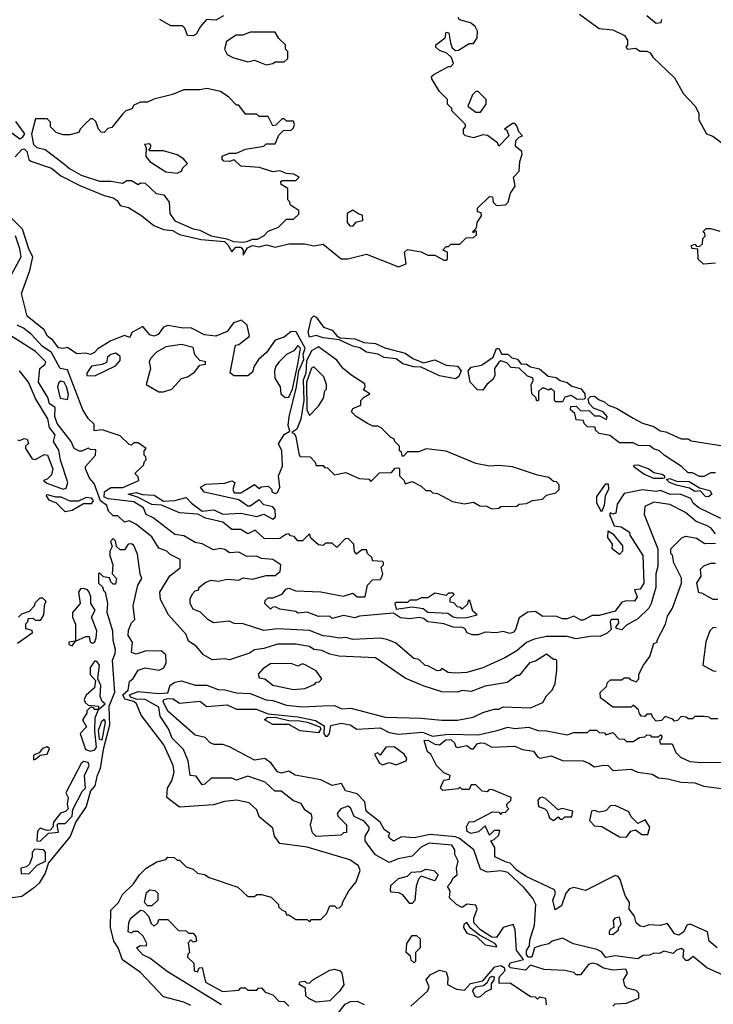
# Model space of a CAD drawing. Extents: x 2668140 to 2765664, y 823621 to 955240.
# Tile 164 of 256: x 2683615 to 2686656, y 885538 to 889855. Entities that reach past the tile are written whole.
import ezdxf

# ---------------------------------------------------------------- set-up
doc = ezdxf.new("R2010")
doc.units = 0

msp = doc.modelspace()

# ---------------------------------------------------------------- linework, layer by layer
at = {"layer": '0CON02XD'}
for points in [[(2686069.7, 889879.7), (2686155, 889816), (2686215, 889810), (2686266.1, 889786.1), (2686280, 889765), (2686280, 889745), (2686272.5, 889735), (2686280, 889725), (2686315, 889730), (2686335, 889717.5), (2686365, 889717.5), (2686379.3, 889709.3), (2686390.7, 889690.7), (2686485, 889600), (2686525, 889530), (2686576.1, 889476.1), (2686592.5, 889445), (2686592.5, 889415), (2686626.7, 889355), (2686653.6, 889343.6), (2686706.7, 889305)], [(2683595, 889253.3), (2683623.8, 889286.2), (2683635, 889288.6), (2683647, 889277), (2683655, 889242.5), (2683663.9, 889233.9), (2683755, 889203.3), (2683795, 889170), (2683878.3, 889128.3), (2683985, 889083.3), (2684025, 889073.3), (2684041.7, 889061.7), (2684055, 889040), (2684091.7, 889031.7), (2684150, 888995), (2684202.7, 888952.7), (2684245, 888934.2), (2684285, 888930), (2684315, 888912.9), (2684410.5, 888890.5), (2684512.4, 888882.4), (2684528.1, 888868.1), (2684545, 888836.7), (2684562.9, 888857.1), (2684585, 888857.3), (2684594.3, 888845), (2684595, 888822.5), (2684614.2, 888855), (2684635, 888864.7), (2684665, 888859.5), (2684697, 888867), (2684735, 888857.5), (2684795, 888872.5), (2684865, 888872.5), (2684905, 888863.3), (2684945, 888870), (2685025, 888805.7), (2685054.2, 888805.8), (2685135, 888826.7), (2685275, 888771.2), (2685310, 888785), (2685302.5, 888835), (2685315, 888847.5), (2685375, 888837.5), (2685405, 888822.5), (2685435, 888822.5), (2685475, 888800), (2685485, 888800), (2685490, 888805), (2685490, 888835), (2685470, 888845), (2685485, 888860), (2685495, 888860), (2685505, 888870), (2685545, 888870), (2685571.7, 888898.3), (2685605, 888900), (2685618.3, 888911.7), (2685618.3, 888928.3), (2685610, 888930), (2685605, 888920), (2685600, 888925), (2685618.3, 888941.7), (2685620, 888965), (2685640, 888995), (2685638.3, 889008.3), (2685621.7, 889011.7), (2685621.7, 889028.3), (2685675, 889080), (2685688.3, 889078.3), (2685690, 889055), (2685705, 889040), (2685745, 889042.5), (2685756.7, 889055), (2685766.2, 889093.8), (2685786.7, 889125), (2685780, 889165), (2685805, 889190), (2685807, 889233), (2685817.5, 889265), (2685816.4, 889276.4), (2685788.3, 889298.3), (2685790, 889325), (2685805, 889340), (2685820, 889345), (2685803, 889363), (2685795, 889390), (2685785, 889400), (2685775, 889400), (2685740, 889375), (2685750, 889370), (2685760, 889345), (2685715, 889300), (2685710, 889315), (2685666.4, 889346.4), (2685645, 889350), (2685605, 889337.5), (2685570, 889345), (2685560, 889355), (2685560, 889375), (2685570, 889385), (2685570, 889395), (2685510, 889455), (2685510, 889465), (2685490, 889485), (2685490, 889505), (2685455, 889540), (2685422.5, 889595), (2685420, 889605), (2685430, 889615), (2685495, 889650), (2685505, 889650), (2685517, 889663), (2685508.3, 889688.3), (2685488.3, 889708.3), (2685455, 889720), (2685440, 889735), (2685440, 889745), (2685480, 889775), (2685485, 889800), (2685497, 889797), (2685503, 889753), (2685511.7, 889731.7), (2685525, 889720), (2685538.3, 889721.7), (2685585, 889750), (2685605, 889750), (2685620, 889775), (2685622.5, 889805), (2685612.5, 889825), (2685591.7, 889841.7), (2685543.6, 889853.6), (2685537.5, 889865)], [(2684508.3, 889871.7), (2684475, 889853.3), (2684433.8, 889856.2), (2684407.5, 889825), (2684389.3, 889790.7), (2684375, 889783.3), (2684350, 889785), (2684338.3, 889818.3), (2684328.3, 889828.3), (2684278.3, 889828.3), (2684230, 889855)], [(2686365, 889872.5), (2686405, 889840), (2686427, 889843), (2686430, 889855)], [(2684695, 889657.5), (2684725, 889662.5), (2684735, 889670), (2684775, 889670), (2684790, 889685), (2684790, 889715), (2684780, 889725), (2684780, 889745), (2684751.7, 889771.7), (2684735, 889800), (2684625, 889800), (2684593, 889787), (2684563.6, 889786.4), (2684521.2, 889758.8), (2684512.5, 889725), (2684525, 889702.5), (2684549.3, 889689.3), (2684615, 889670), (2684645, 889677.5), (2684695, 889657.5)], [(2684595, 888878.8), (2684615, 888883.8), (2684635, 888892.5), (2684657, 888893), (2684685, 888907.5), (2684705, 888927.5), (2684750, 888945), (2684785, 888980), (2684815, 888980), (2684838.3, 889001.7), (2684838.3, 889018.3), (2684801.7, 889041.7), (2684798.3, 889058.3), (2684790, 889065), (2684790, 889115), (2684761.7, 889131.7), (2684760, 889145), (2684765, 889150), (2684825, 889150), (2684840, 889165), (2684817, 889177), (2684785, 889180), (2684755, 889192.5), (2684725, 889187.5), (2684666.4, 889206.4), (2684585, 889212.5), (2684555, 889240), (2684535, 889232.5), (2684510, 889235), (2684503, 889243), (2684503, 889257), (2684535, 889270), (2684565, 889270), (2684605, 889287.5), (2684685, 889300), (2684695, 889310), (2684735, 889310), (2684751.7, 889348.3), (2684771.7, 889368.3), (2684805, 889370), (2684815, 889380), (2684820, 889395), (2684815, 889410), (2684785, 889410), (2684775, 889420), (2684765, 889420), (2684738.3, 889391.7), (2684725, 889390), (2684705, 889430), (2684665, 889430), (2684655, 889440), (2684605, 889440), (2684575, 889480), (2684565, 889480), (2684532.5, 889515), (2684495, 889540), (2684435, 889553.3), (2684405, 889547.5), (2684335, 889547.5), (2684285, 889527.5), (2684203, 889507), (2684175, 889492.5), (2684145, 889492.5), (2684115, 889480), (2684106.4, 889463.6), (2684080, 889455), (2684065, 889440), (2684018.3, 889381.7), (2684001.7, 889378.3), (2683985, 889360), (2683971.7, 889361.7), (2683960, 889375), (2683948.3, 889408.3), (2683935, 889420), (2683925, 889420), (2683901.7, 889398.3), (2683880, 889375), (2683875, 889360), (2683835, 889350), (2683805, 889350), (2683775, 889360), (2683750, 889385), (2683750, 889405), (2683735, 889420), (2683685, 889420), (2683667, 889353), (2683675, 889307.5), (2683690, 889295), (2683726.1, 889286.1), (2683805.8, 889225.8), (2683832.7, 889202.7), (2683885, 889173.8), (2683965, 889146.7), (2684015, 889146.7), (2684065, 889137.5), (2684085, 889150), (2684105, 889150), (2684135, 889132.5), (2684145, 889140), (2684165, 889137.5), (2684213, 889093), (2684246.4, 889086.4), (2684270, 889055), (2684272.5, 889005), (2684295, 888972.5), (2684375, 888937.5), (2684405, 888932.5), (2684455, 888907.5), (2684523.8, 888893.8), (2684551.7, 888881.7), (2684595, 888878.8)], [(2685635, 889450), (2685660, 889485), (2685660, 889505), (2685625, 889540), (2685615, 889540), (2685600, 889525), (2685580, 889475), (2685615, 889450), (2685635, 889450)], [(2683575, 889363.3), (2683615, 889332.5), (2683628.6, 889341.4), (2683637.5, 889355), (2683598.3, 889408.3)], [(2684305, 889182.5), (2684325, 889190), (2684330, 889205), (2684350, 889225), (2684332.5, 889245), (2684305, 889262.5), (2684245, 889280), (2684185, 889280), (2684180, 889285), (2684188.3, 889291.7), (2684190, 889305), (2684185, 889310), (2684161.7, 889308.3), (2684170, 889295), (2684167.5, 889255), (2684185, 889232.5), (2684255, 889187.5), (2684305, 889182.5)], [(2685075, 888950), (2685091.7, 888968.3), (2685120, 888975), (2685118.3, 888998.3), (2685101.7, 889001.7), (2685075, 889020), (2685050, 889005), (2685050, 888965), (2685061.7, 888951.7), (2685075, 888950)], [(2683942.5, 888395), (2683925, 888386.7), (2683905, 888393.3), (2683865, 888390), (2683825, 888417.5), (2683805, 888412.5), (2683785, 888416.7), (2683760, 888450), (2683737, 888467), (2683722.5, 888495), (2683647.5, 888555), (2683623.3, 888655), (2683660, 888755), (2683672.5, 888815), (2683655.9, 888845.9), (2683627, 888937), (2683561.7, 889001.7)], [(2686665, 888787.5), (2686612.3, 888782.3), (2686590, 888805), (2686588.3, 888848.3), (2686561.7, 888851.7), (2686560, 888865), (2686575, 888870), (2686581.7, 888861.7), (2686595, 888860), (2686608.3, 888871.7), (2686610, 888895), (2686620, 888905), (2686618.3, 888918.3), (2686610, 888925), (2686625, 888940), (2686645, 888940), (2686685, 888927.5)], [(2683578, 888735), (2683621.2, 888815), (2683615, 888850), (2683597, 888907)], [(2686688.3, 887668.3), (2686592.5, 887715), (2686567.5, 887735), (2686557.5, 887755), (2686510, 887775), (2686467, 887773), (2686425, 887790), (2686405, 887786.7), (2686345, 887793.3), (2686265, 887777.5), (2686235, 887730), (2686228.3, 887691.7), (2686215, 887687.5), (2686205, 887692.5), (2686201.2, 887685), (2686221.2, 887635), (2686251.7, 887631.7), (2686288.3, 887608.3), (2686290, 887595), (2686346.7, 887505), (2686351.2, 887385), (2686335, 887357.5), (2686310, 887355), (2686322.5, 887325), (2686310, 887305), (2686275, 887306.7), (2686255, 887301.2), (2686225, 887262), (2686155, 887242.5), (2686125, 887242.5), (2686085, 887222.5), (2686075, 887222.5), (2686045, 887240), (2686015, 887227.5), (2685995, 887227.5), (2685965, 887240), (2685908.3, 887238.3), (2685875, 887260), (2685843, 887257), (2685805, 887232.5), (2685788.6, 887181.4), (2685780, 887170), (2685765, 887164.2), (2685735, 887172), (2685703.4, 887166.6), (2685655, 887170), (2685625, 887157.5), (2685598.3, 887158.3), (2685577, 887167), (2685566.7, 887185), (2685555, 887190), (2685515, 887192), (2685475, 887205.6), (2685428.8, 887211.2), (2685404.2, 887214.2), (2685385, 887228.8), (2685365, 887233.1), (2685325, 887227.9), (2685285, 887232.5), (2685253.3, 887253.3), (2685105, 887240), (2685085, 887232.5), (2685035, 887242.5), (2684985, 887230), (2684975, 887240), (2684925, 887237.5), (2684875, 887257.5), (2684835, 887252.5), (2684825, 887260), (2684755, 887270), (2684735, 887280), (2684721.7, 887278.3), (2684715, 887270), (2684690, 887295), (2684691.7, 887308.3), (2684705, 887320), (2684725, 887320), (2684765, 887336.7), (2684781.5, 887358.5), (2684795, 887362.9), (2684825, 887350), (2684935, 887346.7), (2685035, 887327.5), (2685075, 887340), (2685095, 887324), (2685130, 887325), (2685140, 887375), (2685161.7, 887398.3), (2685195, 887400), (2685200, 887405), (2685207.5, 887425), (2685200, 887455), (2685210, 887465), (2685210, 887475), (2685205, 887480), (2685161.7, 887481.7), (2685160, 887495), (2685140, 887515), (2685135, 887530), (2685115, 887530), (2685091.7, 887511.7), (2685083, 887523), (2685080, 887555), (2685055, 887580), (2685041.7, 887578.3), (2685005, 887540), (2684985, 887560), (2684955, 887560), (2684945, 887550), (2684925, 887552.5), (2684891.7, 887581.7), (2684885, 887600), (2684855, 887570), (2684835, 887570), (2684818.3, 887588.3), (2684801.7, 887591.7), (2684795, 887600), (2684781.7, 887598.3), (2684755, 887580), (2684688.3, 887578.3), (2684647, 887617), (2684615, 887600), (2684585, 887620), (2684545, 887620), (2684505, 887652.5), (2684429.5, 887669.5), (2684396.7, 887686.7), (2684315, 887692), (2684285, 887706), (2684236.4, 887726.4), (2684195, 887728.9), (2684131.7, 887761.7), (2684090, 887775), (2684125, 887781.2), (2684152.7, 887772.7), (2684205, 887770), (2684245, 887743.3), (2684295, 887746.2), (2684345, 887760), (2684367.5, 887735), (2684415, 887700), (2684465.8, 887705.8), (2684505, 887686.2), (2684585, 887691.9), (2684655, 887676), (2684685, 887686.7), (2684725.4, 887664.6), (2684736.7, 887675), (2684735, 887706.2), (2684725, 887718.8), (2684685, 887727.5), (2684665, 887750), (2684625, 887722.5), (2684615, 887722.5), (2684575, 887750), (2684423.6, 887783.6), (2684407.5, 887805), (2684431.7, 887818.3), (2684515, 887823.3), (2684545, 887832.5), (2684557.5, 887825), (2684550, 887795), (2684555, 887780), (2684585, 887780), (2684645, 887817.5), (2684665, 887800), (2684673, 887807), (2684705, 887810), (2684720, 887795), (2684720, 887785), (2684735, 887777.5), (2684745, 887782.5), (2684756, 887805), (2684749.2, 887855), (2684766.6, 887896.6), (2684763.8, 887963.8), (2684750, 887995), (2684774.1, 888035.9), (2684799.3, 888050.7), (2684792.5, 888075), (2684796.2, 888113.8), (2684829.2, 888245), (2684838.4, 888315), (2684860, 888365), (2684858.3, 888388.3), (2684866.7, 888415), (2684826.7, 888486.7), (2684805, 888487.5), (2684775, 888462.5), (2684735, 888450), (2684697.5, 888395), (2684662.5, 888365), (2684642.5, 888335), (2684635, 888310), (2684615, 888293.3), (2684553.6, 888293.6), (2684537, 888307), (2684561.7, 888428.3), (2684575, 888430), (2684623, 888467), (2684612.5, 888515), (2684587.5, 888537.5), (2684552.5, 888525), (2684525, 888487.5), (2684475, 888466.7), (2684425, 888472.5), (2684365, 888503.3), (2684332.3, 888502.3), (2684265, 888513.8), (2684245, 888506.7), (2684222.5, 888475), (2684205, 888467.5), (2684185, 888473.3), (2684155, 888510), (2684107, 888483), (2684098.3, 888461.7), (2684075, 888470), (2684015, 888446.7), (2683957.7, 888412.3), (2683942.5, 888395)], [(2685525, 888280), (2685455, 888293.3), (2685375, 888331.2), (2685342.9, 888332.9), (2685295, 888345.8), (2685265, 888368), (2685213.2, 888373.2), (2685185, 888388.6), (2685135, 888396.9), (2685105.6, 888415.6), (2685075, 888422.9), (2685015, 888451.2), (2684945, 888460), (2684915, 888470.5), (2684885, 888463.3), (2684880, 888485), (2684895, 888546.2), (2684905, 888556), (2684915, 888550.8), (2684947.2, 888507.2), (2684985, 888494), (2685005, 888468.8), (2685020.5, 888460.5), (2685085, 888455.7), (2685125, 888439.4), (2685175.6, 888435.6), (2685215.5, 888415.5), (2685305, 888392.9), (2685338.9, 888368.9), (2685385, 888350), (2685435, 888362.9), (2685485, 888340), (2685535, 888335.8), (2685550, 888315), (2685539.7, 888290.3), (2685525, 888280)], [(2686665, 887600), (2686645, 887627.5), (2686626.7, 887636.7), (2686580, 887655), (2686533.6, 887693.6), (2686465, 887728.8), (2686395, 887738.8), (2686355, 887720), (2686352.5, 887685), (2686412.5, 887535), (2686413, 887457), (2686403.8, 887425), (2686403.3, 887365), (2686383.3, 887295), (2686372.5, 887275), (2686325, 887227.5), (2686275, 887200), (2686255, 887180), (2686230, 887185), (2686230, 887195), (2686241.7, 887208.3), (2686240, 887225), (2686207.5, 887225), (2686203.3, 887215), (2686208.3, 887181.7), (2686190, 887165), (2686159.3, 887150.7), (2686125, 887152.5), (2686055, 887140), (2686015, 887150), (2685925, 887150), (2685870.7, 887139.3), (2685836.4, 887123.6), (2685795, 887087.5), (2685742.5, 887057.5), (2685645, 887012.5), (2685575, 886992.5), (2685525, 886990), (2685493, 886993), (2685465, 887010), (2685458.3, 887001.7), (2685445, 887000), (2685405, 887022.5), (2685393, 887023), (2685365, 887050), (2685343.6, 887053.6), (2685263, 887123), (2685225, 887136.7), (2685195, 887142.5), (2685075, 887137.5), (2685045, 887146.7), (2685015, 887142.5), (2684975, 887150), (2684945, 887153.3), (2684885, 887176.7), (2684745, 887183.8), (2684685, 887176.7), (2684595, 887206.7), (2684555, 887207.5), (2684535, 887217.5), (2684465, 887210), (2684440, 887225), (2684407, 887257), (2684375, 887270), (2684362.5, 887295), (2684362.5, 887315), (2684373, 887337), (2684385, 887350), (2684400, 887355), (2684400, 887365), (2684431.7, 887388.3), (2684455, 887397.5), (2684485, 887392.5), (2684525, 887402.5), (2684575, 887397.5), (2684595, 887407.5), (2684635, 887402.5), (2684695, 887417.5), (2684735, 887417.5), (2684757.5, 887435), (2684760, 887465), (2684725, 887487.5), (2684675, 887492.5), (2684653, 887503), (2684610.7, 887500.7), (2684575, 887520), (2684535, 887517.5), (2684515, 887532.5), (2684495, 887536.7), (2684465, 887530), (2684415, 887557.5), (2684385, 887562.5), (2684335, 887592.5), (2684295, 887597.5), (2684200.7, 887670.7), (2684170, 887685), (2684157.5, 887715), (2684115, 887740.8), (2684005, 887754.4), (2683985, 887762), (2683987.5, 887785), (2684015, 887804.2), (2684066.8, 887803.2), (2684137.5, 887835), (2684135, 887850), (2684120, 887865), (2684158.3, 887901.7), (2684161.7, 887918.3), (2684170, 887925), (2684168.3, 887938.3), (2684160, 887945), (2684160, 887965), (2684170, 887975), (2684145, 887992.5), (2684135, 888000), (2684115, 888000), (2684105, 887990), (2684095, 887992.5), (2684055, 888030), (2683976.4, 888056.4), (2683941.7, 888051.7), (2683941.7, 888081.7), (2683916.7, 888105), (2683892, 888145), (2683825, 888320), (2683792.5, 888325), (2683753.8, 888395), (2683713, 888423), (2683665.8, 888475.8), (2683632.3, 888502.3), (2683603.3, 888515)], [(2686215, 885530), (2686225, 885540), (2686275, 885543.3), (2686330, 885565), (2686330, 885585), (2686318.3, 885598.3), (2686278.3, 885608.3), (2686268.3, 885618.3), (2686262.5, 885645), (2686280, 885675), (2686271.7, 885691.7), (2686215, 885687.5), (2686175, 885696.2), (2686145, 885714), (2686125, 885718), (2686108, 885712), (2686073, 885667), (2686055, 885667.5), (2686045, 885677.5), (2686005, 885686.7), (2685915, 885690), (2685855, 885710), (2685832.5, 885687.5), (2685767.3, 885697.3), (2685758.8, 885705), (2685765, 885720), (2685823.3, 885735), (2685793.3, 885775), (2685786.7, 885865), (2685778.3, 885888.3), (2685735, 885874.2), (2685705, 885831.4), (2685685, 885832.9), (2685635, 885864.4), (2685606.5, 885895), (2685605.6, 885915), (2685621.2, 885955), (2685615, 885972.5), (2685575, 885977.5), (2685555, 885962.5), (2685530, 885975), (2685500, 886005), (2685502.5, 886035), (2685490, 886055), (2685505, 886070), (2685515, 886092.5), (2685532.5, 886105), (2685530, 886135), (2685536.7, 886165), (2685523.3, 886195), (2685522.5, 886215), (2685510, 886235), (2685410, 886245), (2685375, 886227.5), (2685335, 886187.5), (2685273.6, 886176.4), (2685235, 886160), (2685175, 886193.3), (2685142.5, 886235), (2685130, 886255), (2685130, 886275), (2685147.5, 886305), (2685146.7, 886315), (2685125, 886341.2), (2685082, 886362), (2685065, 886400), (2685053, 886407), (2685023.3, 886395), (2685007.5, 886375), (2685011.7, 886361.7), (2685047.5, 886325), (2685048.3, 886291.7), (2685035, 886290), (2685025, 886280), (2684915, 886273.8), (2684899.3, 886289.3), (2684890, 886325), (2684897.5, 886355), (2684895, 886370), (2684865, 886390), (2684848.3, 886418.3), (2684815, 886430), (2684761.7, 886471.7), (2684733, 886473), (2684691.7, 886511.7), (2684615, 886537.5), (2684565, 886520), (2684545, 886530), (2684455, 886530), (2684426.4, 886503.6), (2684415, 886500), (2684388.3, 886538.3), (2684361.7, 886541.7), (2684353.3, 886605), (2684333.3, 886655), (2684283.3, 886705), (2684266.7, 886745), (2684230.5, 886800.5), (2684225, 886840), (2684165, 886874.2), (2684125, 886876.2), (2684101.2, 886885), (2684096, 886895), (2684135, 886910), (2684225, 886900), (2684265, 886903.8), (2684275, 886937.5), (2684295, 886950), (2684325, 886956.7), (2684385, 886937.5), (2684435, 886937.5), (2684485, 886917.5), (2684515, 886916.7), (2684565, 886903.3), (2684625, 886900), (2684695, 886873.3), (2684725, 886870), (2684785, 886850), (2684855, 886842.5), (2684943.3, 886846.7), (2684995, 886847.5), (2685027, 886833), (2685066.4, 886836.4), (2685217, 886797), (2685375, 886792.5), (2685465, 886783.3), (2685535, 886783.3), (2685603, 886797), (2685645, 886817.5), (2685695, 886832.5), (2685715, 886832.5), (2685735, 886842.5), (2685855, 886837.5), (2685908.3, 886861.7), (2685925, 886890), (2685950, 886915), (2685962.5, 886945), (2685970, 887005), (2685970, 887045), (2685965, 887050), (2685955, 887050), (2685925, 887072.5), (2685877, 887043), (2685850, 887035), (2685805, 886980), (2685795, 886980), (2685751.7, 886948.3), (2685655, 886932.5), (2685595, 886910), (2685555, 886913.3), (2685535, 886906.7), (2685465, 886907.5), (2685383.6, 886933.6), (2685305, 886967.5), (2685175, 887057.5), (2685013.6, 887063.6), (2684975, 887072.5), (2684939.3, 887089.3), (2684905, 887093.3), (2684885, 887106.7), (2684825, 887117.5), (2684745, 887116.7), (2684685, 887097.5), (2684645, 887092.5), (2684623, 887077), (2684535, 887047.5), (2684515, 887052.5), (2684458.3, 887048.3), (2684420.7, 887070.7), (2684388.3, 887108.3), (2684355, 887130), (2684345, 887160), (2684267.5, 887245), (2684233, 887313), (2684230, 887345), (2684273.6, 887416.4), (2684318.3, 887451.7), (2684318.3, 887488.3), (2684275, 887510), (2684260, 887525), (2684225, 887537.5), (2684195, 887587.5), (2684123.6, 887643.6), (2684095, 887657.5), (2684075, 887652.5), (2684045, 887680), (2684025, 887680), (2684005, 887700), (2683997.5, 887725), (2683968.6, 887745), (2683940.8, 887820.8), (2683921.2, 887845), (2683903.9, 887886.1), (2683904.2, 887895.8), (2683947.5, 887945), (2683948.3, 887968.3), (2683925, 887970), (2683915, 887976.7), (2683887.5, 887962.5), (2683877, 887963), (2683853.3, 887975), (2683840, 888005), (2683780, 888085), (2683769.2, 888115), (2683770, 888155), (2683745, 888170), (2683738.3, 888198.3), (2683697.5, 888265), (2683703.8, 888325), (2683725, 888342.5), (2683730, 888355), (2683685, 888400), (2683572.3, 888472.3)], [(2684225, 888222.5), (2684245, 888223.3), (2684282.5, 888235), (2684325, 888281.2), (2684350.7, 888289.3), (2684381.2, 888308.8), (2684405, 888340), (2684430, 888345), (2684430, 888355), (2684405, 888360), (2684382.5, 888385), (2684375, 888417.5), (2684325, 888430), (2684255, 888420), (2684215, 888397.5), (2684189.3, 888370.7), (2684183.3, 888355), (2684188.8, 888325), (2684170, 888255), (2684225, 888222.5)], [(2684778.3, 888198.3), (2684795, 888200), (2684810.9, 888235), (2684834.5, 888345), (2684845.6, 888415), (2684835, 888426.7), (2684816.4, 888403.6), (2684785, 888387.5), (2684752.5, 888355), (2684737.5, 888335), (2684732.5, 888315), (2684733, 888283), (2684757.5, 888245), (2684760, 888215), (2684778.3, 888198.3)], [(2685685, 887710), (2685715, 887712.5), (2685725, 887720), (2685795, 887722.5), (2685805, 887730), (2685837, 887733), (2685863, 887747), (2685907, 887753), (2685925, 887770), (2685965, 887780), (2685980, 887795), (2685980, 887815), (2685968.3, 887828.3), (2685955, 887830), (2685935, 887847.5), (2685885, 887857.5), (2685775, 887893.8), (2685715, 887900), (2685675, 887896.7), (2685615, 887908.8), (2685485, 887963.3), (2685397, 887973), (2685365, 887960), (2685315, 887960), (2685298.3, 887941.7), (2685291.7, 887941.7), (2685288.3, 887958.3), (2685280, 887965), (2685280, 887985), (2685260, 888005), (2685256.4, 888016.4), (2685240, 888025), (2685200, 888065), (2685185, 888072.5), (2685163, 888073), (2685140, 888085), (2685090, 888115), (2685070, 888135), (2685075, 888150), (2685110, 888165), (2685110, 888185), (2685121.7, 888198.3), (2685150, 888215), (2685121.7, 888231.7), (2685130, 888245), (2685128.3, 888258.3), (2685067, 888297), (2685032.5, 888325), (2685005, 888362.5), (2684925, 888420), (2684895, 888403.3), (2684872.3, 888357.7), (2684869.6, 888305), (2684857.9, 888275), (2684860.6, 888185), (2684847.1, 888102.9), (2684830, 888060), (2684807.5, 888045), (2684819.1, 888039.1), (2684825.8, 888025.8), (2684840, 887945), (2684845, 887940), (2684888.3, 887938.3), (2684910, 887915), (2684915, 887900), (2684945, 887900), (2684951.7, 887891.7), (2684965, 887890), (2684995, 887860), (2685045, 887870), (2685103, 887843), (2685145, 887840), (2685155, 887830), (2685191.7, 887868.3), (2685245, 887870), (2685261.7, 887888.3), (2685275, 887890), (2685280, 887885), (2685280, 887855), (2685300, 887835), (2685305, 887820), (2685335, 887830), (2685375, 887810), (2685395, 887790), (2685415, 887790), (2685425, 887780), (2685447, 887777), (2685513, 887743), (2685565, 887732.5), (2685605, 887740), (2685633, 887723), (2685661.7, 887721.7), (2685685, 887710)], [(2685995, 888180), (2685965, 888180), (2685960, 888185), (2685960, 888225), (2685945, 888237.5), (2685935, 888230), (2685915, 888240), (2685905, 888240), (2685890, 888225), (2685890, 888185), (2685881.7, 888181.7), (2685878.3, 888198.3), (2685860, 888215), (2685857.5, 888255), (2685867.5, 888275), (2685862.5, 888285), (2685841.2, 888291.2), (2685805, 888327.5), (2685770, 888330), (2685750.8, 888350.8), (2685725, 888358.8), (2685715, 888353.3), (2685696.2, 888325), (2685697.5, 888295), (2685690.7, 888279.3), (2685662.5, 888255), (2685645, 888230), (2685621.7, 888231.7), (2685590, 888265), (2685581.4, 888315), (2685595, 888331.4), (2685639.8, 888340.2), (2685690, 888375), (2685705, 888412.5), (2685715, 888412.5), (2685728.8, 888388.8), (2685755, 888388), (2685772.1, 888372.1), (2685796.8, 888366.8), (2685813.8, 888343.8), (2685835, 888346), (2685855, 888332.5), (2685894.3, 888324.3), (2685931.4, 888291.4), (2685966.7, 888286.7), (2685985, 888272.5), (2686015, 888264.4), (2686035, 888248.1), (2686076.3, 888236.3), (2686091.9, 888215), (2686094, 888196), (2686089.2, 888190.8), (2686059.3, 888189.3), (2686032.7, 888207.3), (2686005, 888200), (2685995, 888180)], [(2683945, 888293.8), (2684035, 888337.5), (2684055, 888360), (2684055, 888380), (2684035, 888392.5), (2684015, 888387.5), (2684000, 888375), (2683995, 888352.5), (2683977, 888343), (2683930, 888335), (2683910, 888305), (2683910, 888295), (2683945, 888293.8)], [(2684885, 888120), (2684925, 888160), (2684946.7, 888195), (2684953, 888227), (2684960, 888235), (2684960, 888255), (2684948.3, 888288.3), (2684905, 888332.5), (2684895, 888327.5), (2684873.1, 888265), (2684874, 888145), (2684885, 888120)], [(2683605, 888012.5), (2683615, 888010), (2683635, 888018.8), (2683647.5, 888015), (2683653, 887997), (2683640, 887985), (2683640, 887975), (2683669.3, 887929.3), (2683685, 887926.7), (2683721.7, 887948.3), (2683737.5, 887945), (2683760, 887885), (2683755, 887860), (2683735, 887840), (2683720, 887835), (2683733.3, 887823.3), (2683805, 887796.7), (2683819.3, 887800.7), (2683826.7, 887825), (2683793.9, 887923.9), (2683787, 887967), (2683763.3, 888005), (2683770, 888035), (2683746.1, 888066.1), (2683738, 888105), (2683684.2, 888194.2), (2683654, 888265), (2683613.8, 888315)], [(2683825, 888190), (2683828.3, 888211.7), (2683820, 888245), (2683810, 888265), (2683795, 888270), (2683786.4, 888263.6), (2683781.2, 888245), (2683792.5, 888195), (2683825, 888190)], [(2686665, 887867.5), (2686645, 887867.5), (2686615, 887852.5), (2686595, 887852.5), (2686565, 887867.5), (2686545, 887867.5), (2686516.1, 887896.1), (2686440, 887945), (2686420, 887965), (2686393, 887973), (2686377, 887987), (2686328.3, 887988.3), (2686305, 888000), (2686245, 888000), (2686201.7, 888031.7), (2686155, 888040), (2686140, 888055), (2686138.3, 888068.3), (2686105, 888070), (2686090, 888085), (2686087, 888097), (2686055, 888100), (2686048.3, 888128.3), (2686030, 888145), (2686031.7, 888158.3), (2686055, 888160), (2686075, 888140), (2686111.7, 888141.7), (2686135, 888117.5), (2686157.5, 888117.5), (2686187.5, 888102.5), (2686190, 888115), (2686172.5, 888135), (2686131.2, 888151.2), (2686111.7, 888171.7), (2686107.3, 888192.7), (2686117.6, 888202.4), (2686135, 888204.4), (2686155, 888188.1), (2686179.5, 888179.5), (2686194.4, 888164.4), (2686231.3, 888151.3), (2686305, 888107.5), (2686345, 888085.7), (2686395, 888070.6), (2686422.4, 888052.4), (2686447.9, 888047.9), (2686515, 888016.7), (2686545, 888016.7), (2686558.3, 888008.3), (2686725, 887982.5)], [(2686435, 887843.1), (2686395, 887843.4), (2686351.6, 887861.6), (2686306.7, 887895), (2686308.3, 887901.7), (2686325, 887903.8), (2686373.8, 887885), (2686395, 887869.4), (2686431.7, 887861.7), (2686441.2, 887855), (2686442.5, 887845), (2686435, 887843.1)], [(2686165, 887696.7), (2686145.4, 887735), (2686145.9, 887764.1), (2686185, 887820), (2686195, 887820), (2686196.4, 887795), (2686182.1, 887767.9), (2686178, 887725), (2686165, 887696.7)], [(2686635, 887762.7), (2686621.4, 887765), (2686598.8, 887788.8), (2686575, 887786.9), (2686550.9, 887800.9), (2686495, 887813.5), (2686463.3, 887825), (2686451.2, 887838.8), (2686465, 887843.8), (2686495, 887831.2), (2686550, 887830), (2686595, 887802.5), (2686640, 887790), (2686650, 887775), (2686635, 887762.7)], [(2683815, 887697.5), (2683775, 887736.2), (2683745, 887746.2), (2683731.2, 887768.8), (2683735, 887772.5), (2683772.3, 887762.3), (2683795, 887762.9), (2683835, 887745.5), (2683875, 887745.7), (2683908.1, 887761.9), (2683928.8, 887758.8), (2683936.9, 887745), (2683927.8, 887732.2), (2683895, 887732.5), (2683845, 887702.9), (2683815, 887697.5)], [(2686675, 886790), (2686645, 886790), (2686637, 886797), (2686615, 886800), (2686575, 886800), (2686565, 886790), (2686545, 886790), (2686537, 886797), (2686515, 886800), (2686498.3, 886781.7), (2686485, 886780), (2686478.3, 886788.3), (2686445, 886800), (2686428.3, 886781.7), (2686405, 886780), (2686390, 886795), (2686385, 886810), (2686365, 886810), (2686355, 886800), (2686341.7, 886801.7), (2686331.7, 886811.7), (2686328.3, 886828.3), (2686305, 886850), (2686295, 886840), (2686215, 886840), (2686161.7, 886881.7), (2686160, 886905), (2686188.3, 886931.7), (2686191.7, 886948.3), (2686205, 886960), (2686255, 886960), (2686265, 886970), (2686285, 886970), (2686291.7, 886961.7), (2686318.3, 886951.7), (2686330, 886965), (2686330, 886985), (2686350, 887025), (2686377, 887063), (2686395, 887120), (2686410, 887125), (2686410, 887135), (2686446.7, 887205), (2686455, 887240), (2686477.5, 887275), (2686516.7, 887385), (2686516.4, 887406.4), (2686483, 887473), (2686477, 887507), (2686470, 887515), (2686470, 887535), (2686520, 887585), (2686535, 887590), (2686581.7, 887581.7), (2686618.3, 887558.3), (2686665, 887560)], [(2686245, 887510.6), (2686213.1, 887535), (2686213.5, 887555), (2686193.6, 887585), (2686195, 887613.3), (2686215, 887601.1), (2686258, 887548), (2686258.2, 887525), (2686245, 887510.6)], [(2684365, 885532.5), (2684335, 885547.5), (2684245, 885570), (2684145, 885677.5), (2684065, 885732.5), (2684046.7, 885785), (2684027.5, 885815), (2684012.5, 885875), (2684015, 885950), (2684047.5, 885985), (2684065, 886020), (2684113.9, 886066.1), (2684140, 886105), (2684170, 886135), (2684216.7, 886163.3), (2684255, 886173.3), (2684265, 886182.5), (2684291.7, 886181.7), (2684305, 886170), (2684315, 886170), (2684345, 886140), (2684375, 886130), (2684395, 886112.5), (2684425, 886107.5), (2684445, 886093.3), (2684571.7, 886051.7), (2684615, 886010), (2684645, 886010), (2684655, 886020), (2684675, 886020), (2684717, 886007), (2684750, 885975), (2684750, 885965), (2684765, 885950), (2684780, 885945), (2684785, 885930), (2684795, 885930), (2684825, 885910), (2684875, 885910), (2684885, 885900), (2684895, 885910), (2684935, 885910), (2684960, 885935), (2684975, 885970), (2684995, 885970), (2685005, 885960), (2685018.3, 885961.7), (2685030, 885975), (2685030, 885985), (2685057.5, 886035), (2685090, 886075), (2685101.7, 886108.3), (2685107.5, 886125), (2685100, 886145), (2685061.7, 886171.7), (2684875, 886226.7), (2684755, 886242.5), (2684732.5, 886275), (2684725, 886310), (2684665, 886360), (2684655, 886390), (2684621.7, 886421.7), (2684565, 886432.5), (2684513.6, 886426.4), (2684465, 886412.5), (2684315, 886402.5), (2684260, 886445), (2684262.5, 886485), (2684281.7, 886518.3), (2684292.5, 886555), (2684287.5, 886585), (2684246.2, 886675), (2684147.5, 886805), (2684126.7, 886855), (2684116, 886865), (2684076.2, 886876.2), (2684066.9, 886895), (2684091.2, 886915), (2684096.7, 886953.3), (2684113, 886967), (2684135, 887002.5), (2684165, 887013.3), (2684227, 887003), (2684246.4, 887013.6), (2684256.7, 887035), (2684255, 887070), (2684235, 887087.5), (2684165, 887086.7), (2684125, 887073.3), (2684105, 887080), (2684110, 887125), (2684091.2, 887155), (2684091.7, 887178.3), (2684105, 887210), (2684120, 887225), (2684112.5, 887285), (2684132.5, 887375), (2684150, 887405), (2684142.5, 887425), (2684131.7, 887511.7), (2684115, 887550), (2684105, 887557.5), (2684090, 887555), (2684075, 887530), (2684055, 887530), (2684040, 887545), (2684035, 887570), (2684025, 887580), (2684013.6, 887566.4), (2684020, 887545), (2684010, 887525), (2684010, 887505), (2684023.3, 887465), (2684020, 887425), (2684040, 887405), (2684035, 887380), (2684025, 887380), (2684015, 887390), (2684008.3, 887408.3), (2683981.7, 887411.7), (2683965, 887430), (2683960, 887425), (2683960, 887385), (2683978.3, 887368.3), (2683981.7, 887351.7), (2683990, 887345), (2684000, 887295), (2683997, 887257), (2684022.5, 887175), (2684023.3, 887135), (2684033.3, 887095), (2684032.5, 887075), (2684020, 887045), (2684030.6, 886905), (2684006.4, 886843.6), (2684008.3, 886761.7), (2683981.1, 886655), (2683968.2, 886571.8), (2683952.7, 886537.3), (2683944.7, 886495.3), (2683925.6, 886474.4), (2683906.4, 886405), (2683861.5, 886338.5), (2683835.8, 886274.2), (2683741.2, 886158.8), (2683727.2, 886112.8), (2683700.9, 886069.1), (2683675, 886046.9), (2683625, 886010.8), (2683582.5, 886005)], [(2686675, 887312.5), (2686655, 887312.5), (2686605, 887340), (2686591.7, 887341.7), (2686583.3, 887385), (2686602.5, 887415), (2686600, 887445), (2686615, 887460), (2686645, 887472.5), (2686665, 887472.5)], [(2683845, 887110), (2683860, 887130), (2683905, 887150), (2683920, 887150), (2683923.3, 887125), (2683935, 887121.2), (2683945, 887127.5), (2683950, 887145), (2683953.3, 887175), (2683930, 887235), (2683946.2, 887266.2), (2683926.7, 887295), (2683927.5, 887325), (2683920, 887345), (2683912.5, 887355), (2683895, 887361.2), (2683881.2, 887358.8), (2683873.3, 887345), (2683880, 887295), (2683846.7, 887255), (2683846.2, 887235), (2683860, 887205), (2683860, 887130), (2683830, 887125), (2683830, 887115), (2683845, 887110)], [(2685535, 887232), (2685575, 887233.8), (2685620, 887245), (2685601.7, 887261.7), (2685588.3, 887308.3), (2685581.7, 887308.3), (2685578.3, 887291.7), (2685555, 887270), (2685548.3, 887278.3), (2685535, 887280), (2685518.3, 887298.3), (2685501.7, 887301.7), (2685501.7, 887318.3), (2685520, 887335), (2685515, 887340), (2685495, 887340), (2685485, 887330), (2685435, 887340), (2685405, 887320), (2685375, 887320), (2685355, 887310), (2685325, 887310), (2685315, 887300), (2685265, 887300), (2685260, 887295), (2685265, 887270), (2685335, 887280), (2685383.6, 887273.6), (2685405, 887257.5), (2685492.7, 887252.7), (2685515, 887236.7), (2685535, 887232)], [(2683610, 887235), (2683625, 887250), (2683658.3, 887261.7), (2683680, 887285), (2683685, 887300), (2683705, 887320), (2683715, 887320), (2683730, 887305), (2683722.5, 887285), (2683720, 887245), (2683705, 887220), (2683685, 887220), (2683675, 887230), (2683651.7, 887228.3), (2683648.3, 887211.7), (2683640, 887205), (2683640, 887185), (2683668.3, 887178.3), (2683670, 887165), (2683605, 887120)], [(2686668.3, 887188.3), (2686655, 887190), (2686640, 887175), (2686623, 887127), (2686610, 887025), (2686655, 887000), (2686668.3, 886998.3)], [(2683925, 886648), (2683945, 886654.2), (2683951.4, 886665), (2683943.9, 886736.1), (2683946.2, 886793.8), (2683960, 886830), (2683990, 886855), (2683975.9, 886865.9), (2683968, 886888), (2683970.8, 886935), (2683957.5, 886965), (2683964.4, 887024.4), (2683955, 887040), (2683945, 887043.3), (2683923.8, 887015), (2683924, 886984), (2683947.5, 886957.5), (2683943.3, 886925), (2683907, 886893), (2683897.5, 886875), (2683901.7, 886861.7), (2683915, 886850), (2683960, 886845), (2683960, 886830), (2683945, 886830), (2683938.3, 886838.3), (2683925, 886840), (2683910, 886825), (2683910, 886815), (2683890, 886785), (2683907.5, 886755), (2683880, 886725), (2683903.3, 886655), (2683925, 886648)], [(2684815, 886917.5), (2684865, 886922.5), (2684908.3, 886941.7), (2684915, 886950), (2684928.3, 886951.7), (2684940, 886965), (2684915, 887000), (2684867, 887027), (2684855, 887030), (2684835, 887020), (2684805, 887032.5), (2684715, 887030), (2684680.7, 887009.3), (2684660, 886985), (2684665, 886970), (2684690, 886965), (2684725, 886937.5), (2684815, 886917.5)], [(2686738.3, 885648.3), (2686627.5, 885697.5), (2686567.5, 885747.5), (2686545, 885730), (2686535, 885730), (2686523.6, 885743.6), (2686526.2, 885775), (2686515, 885783.3), (2686494.2, 885775.8), (2686479.3, 885760.7), (2686439.3, 885770.7), (2686419.3, 885760.7), (2686395, 885762.5), (2686376.4, 885753.6), (2686348.3, 885751.7), (2686325, 885737.5), (2686225, 885750), (2686185, 885743.8), (2686165, 885767.5), (2686145, 885777.5), (2686043, 885803), (2685995, 885827.5), (2685950, 885815), (2685935, 885802.5), (2685896.4, 885793.6), (2685872.5, 885785), (2685860, 885745), (2685845, 885744.5), (2685836.7, 885755), (2685836.8, 885773.2), (2685850, 885795), (2685850.8, 885819.2), (2685872.5, 885885), (2685877.5, 885975), (2685862.5, 886005), (2685825, 886050), (2685755.7, 886115.7), (2685725, 886123.3), (2685665, 886117.5), (2685635, 886130), (2685606.7, 886215), (2685543.3, 886265), (2685525, 886272.5), (2685415, 886282), (2685345, 886267.1), (2685288.3, 886271.7), (2685253.3, 886253.3), (2685237.5, 886265), (2685232.5, 886275), (2685237, 886287), (2685212.5, 886305), (2685195.9, 886335.9), (2685133.3, 886385), (2685127.5, 886425), (2685095, 886460), (2685043.6, 886473.6), (2685026.1, 886506.1), (2684985, 886497.5), (2684935, 886522.5), (2684823, 886543), (2684795, 886560), (2684760.7, 886550.7), (2684745, 886557.5), (2684717.5, 886595), (2684690, 886615), (2684645, 886608.8), (2684535, 886667.5), (2684505, 886677.5), (2684467, 886677), (2684450, 886685), (2684428.3, 886708.3), (2684385, 886717.5), (2684265, 886823.3), (2684243.8, 886865), (2684246.7, 886875), (2684265, 886879.1), (2684287.3, 886877.3), (2684315, 886858.8), (2684405, 886867.1), (2684435, 886843.8), (2684525, 886850.9), (2684565, 886832.2), (2684651.2, 886831.2), (2684705, 886811.2), (2684835, 886797.8), (2684911.5, 886781.5), (2684949.4, 886759.4), (2684948.6, 886725), (2684956.1, 886713.9), (2684965, 886713.8), (2684972.5, 886725), (2684979.1, 886760.9), (2685025, 886770), (2685063.7, 886763.7), (2685093.5, 886743.5), (2685195, 886750.4), (2685235, 886730), (2685275, 886722.2), (2685381.3, 886731.3), (2685425, 886714.2), (2685495, 886722.5), (2685625, 886720), (2685708.3, 886738.3), (2685755, 886752.5), (2685785, 886747.5), (2685845, 886752.5), (2685888.3, 886738.3), (2685925, 886737.5), (2686015, 886720), (2686045, 886730), (2686105, 886730), (2686115, 886740), (2686145, 886740), (2686155, 886730), (2686178.3, 886728.3), (2686185, 886720), (2686215, 886730), (2686241.7, 886701.7), (2686265, 886700), (2686275, 886690), (2686305, 886690), (2686331.7, 886708.3), (2686355, 886710), (2686365, 886720), (2686378.3, 886718.3), (2686385, 886710), (2686415, 886710), (2686425, 886720), (2686430, 886715), (2686428.3, 886701.7), (2686420, 886695), (2686425, 886680), (2686475, 886680), (2686491.7, 886641.7), (2686511.7, 886621.7), (2686553, 886603), (2686605, 886597.5), (2686705, 886600)], [(2683975, 886696.7), (2683965, 886700), (2683960.2, 886739.8), (2683975, 886780), (2683985, 886788.8), (2683989.2, 886775), (2683975, 886696.7)], [(2684925, 886728.1), (2684845, 886736.9), (2684795, 886764.4), (2684725, 886764.3), (2684688.8, 886785), (2684700, 886795), (2684735, 886796.6), (2684800.6, 886780.6), (2684835, 886782.5), (2684875.3, 886775.2), (2684930.6, 886755), (2684935.4, 886745), (2684925, 886728.1)], [(2685745, 886163.3), (2685697.5, 886185), (2685697.5, 886225), (2685680, 886255), (2685695, 886260), (2685715, 886280), (2685720, 886300), (2685695, 886300), (2685675, 886280), (2685655, 886320), (2685626.2, 886293.8), (2685595, 886286.2), (2685576.7, 886295), (2685573.3, 886316.7), (2685585, 886340), (2685605, 886337.5), (2685688.3, 886381.7), (2685715, 886380), (2685725, 886370), (2685731.7, 886378.3), (2685745, 886380), (2685760, 886395), (2685751.7, 886401.7), (2685750, 886415), (2685768.3, 886431.7), (2685770, 886445), (2685685, 886480), (2685671.7, 886478.3), (2685665, 886470), (2685643, 886473), (2685615, 886500), (2685595, 886500), (2685585, 886480), (2685555, 886480), (2685545, 886490), (2685537.5, 886482.5), (2685470, 886475), (2685460, 886485), (2685462.5, 886495), (2685475, 886520), (2685500, 886525), (2685501.7, 886541.7), (2685475, 886552.5), (2685442.5, 886585), (2685417.5, 886635), (2685402.5, 886645), (2685387.5, 886695), (2685404.1, 886695.9), (2685435, 886678.8), (2685455, 886676.2), (2685483.2, 886696.8), (2685505, 886699.5), (2685520.8, 886685), (2685526.4, 886666.4), (2685535, 886663.3), (2685575, 886672.5), (2685595, 886657.5), (2685605, 886657.5), (2685620.6, 886679.4), (2685635, 886684.5), (2685652.5, 886682.5), (2685685, 886666), (2685785, 886670), (2685820, 886655), (2685867.9, 886647.9), (2685885, 886623.3), (2685897.3, 886617.3), (2685945, 886626.7), (2685995, 886606.7), (2686085.5, 886605.5), (2686110, 886595), (2686135, 886578.6), (2686175, 886586.7), (2686194.5, 886584.5), (2686215, 886562.5), (2686295, 886568.6), (2686325, 886556.2), (2686387.5, 886547.5), (2686415, 886530.8), (2686457.2, 886527.2), (2686515, 886511.4), (2686575, 886508.5), (2686614.4, 886494.4), (2686703, 886483)], [(2683675, 886610), (2683685, 886612.5), (2683705, 886630), (2683736.1, 886633.9), (2683745, 886660), (2683735, 886667.5), (2683715, 886660), (2683700, 886640), (2683675, 886630), (2683675, 886610)], [(2685265, 886587.5), (2685275, 886592.5), (2685310, 886605), (2685312.5, 886615), (2685300, 886635), (2685257.3, 886667.3), (2685220, 886665), (2685195, 886630), (2685185, 886640), (2685170, 886635), (2685192.5, 886595), (2685205, 886587.5), (2685235, 886597.5), (2685265, 886587.5)], [(2683705, 886252.5), (2683741.7, 886288.3), (2683785, 886292.5), (2683780, 886325), (2683785, 886330), (2683815, 886330), (2683845, 886362.5), (2683848.3, 886391.7), (2683889.2, 886470.8), (2683903.3, 886485), (2683899.3, 886540.7), (2683920, 886585), (2683915, 886598.8), (2683895, 886602), (2683885, 886593.3), (2683817.5, 886465), (2683827.5, 886445), (2683822.5, 886415), (2683827.5, 886395), (2683816.1, 886383.9), (2683793.6, 886376.4), (2683763, 886337), (2683760, 886315), (2683748.3, 886301.7), (2683735, 886300), (2683705, 886310), (2683693, 886297), (2683690, 886255), (2683705, 886252.5)], [(2685955, 886343.3), (2685975, 886360), (2685985, 886350), (2685995, 886350), (2686005, 886360), (2686035, 886360), (2686040, 886385), (2685993, 886397), (2685975, 886390), (2685920.7, 886440.7), (2685905, 886446.7), (2685895, 886442.5), (2685887, 886433), (2685890, 886405), (2685917.5, 886395), (2685927.5, 886385), (2685937.5, 886355), (2685955, 886343.3)], [(2686275, 886270), (2686293.6, 886296.4), (2686315, 886302.5), (2686343, 886283), (2686368.3, 886281.7), (2686377.5, 886315), (2686356.4, 886346.4), (2686325, 886330), (2686295, 886360), (2686285, 886382.5), (2686225, 886410), (2686205, 886407.5), (2686185, 886386.7), (2686155, 886380), (2686135, 886387.5), (2686122.5, 886385), (2686113.6, 886343.6), (2686135, 886320), (2686167, 886317), (2686245, 886272.5), (2686275, 886270)], [(2683655, 886110), (2683692.3, 886147.7), (2683727.5, 886165), (2683727.5, 886205), (2683720, 886215), (2683681.7, 886218.3), (2683670, 886205), (2683670, 886185), (2683658.3, 886151.7), (2683645, 886140), (2683620, 886135), (2683621.7, 886111.7), (2683655, 886110)], [(2686672.5, 885785), (2686637.5, 885815), (2686630, 885855), (2686555, 885890), (2686540, 885885), (2686526.7, 885855), (2686505, 885841.2), (2686485, 885847.5), (2686455, 885892.5), (2686423, 885883), (2686373.3, 885886.7), (2686351.7, 885878.3), (2686335, 885880), (2686317.5, 885895), (2686310, 885925), (2686286.7, 885955), (2686288.8, 885985), (2686270, 886015), (2686247.5, 886085), (2686238.3, 886098.3), (2686225, 886102.5), (2686095, 886037.5), (2686045, 886050), (2686025, 886043.8), (2686008.8, 886025), (2685990.7, 885969.3), (2685962.5, 885952.5), (2685952, 885995), (2685963.3, 886025), (2685959.5, 886039.5), (2685835, 886098.8), (2685795, 886126.2), (2685765, 886156.7), (2685745, 886163.3)], [(2685335, 885980), (2685325, 885980), (2685295, 886017.5), (2685277, 886027), (2685245, 886030), (2685240, 886035), (2685241.7, 886058.3), (2685275, 886090), (2685315, 886100), (2685333, 886117), (2685375, 886120), (2685395, 886130), (2685430, 886125), (2685450, 886105), (2685435, 886080), (2685375, 886100), (2685363, 886087), (2685353.6, 886056.4), (2685347, 885993), (2685335, 885980)], [(2684195, 885970), (2684175, 885970), (2684162.5, 885985), (2684171.2, 886028.8), (2684185, 886040), (2684207, 886037), (2684220, 886025), (2684220, 885995), (2684195, 885970)], [(2684500, 885535), (2684261.7, 885681.7), (2684185, 885740), (2684154.2, 885754.2), (2684127.5, 885785), (2684143.6, 885796.4), (2684170, 885795), (2684172.5, 885805), (2684157, 885837), (2684135, 885857.5), (2684113, 885857), (2684105, 885850), (2684090, 885855), (2684093.9, 885896.1), (2684102.5, 885915), (2684145, 885950), (2684158.3, 885948.3), (2684180, 885925), (2684191.7, 885891.7), (2684205, 885880), (2684220, 885895), (2684225, 885910), (2684265, 885910), (2684311.7, 885861.7), (2684345, 885860), (2684355, 885850), (2684375, 885850), (2684387.5, 885835), (2684390, 885815), (2684375, 885810), (2684365, 885820), (2684353, 885807), (2684360, 885765), (2684351.7, 885758.3), (2684350, 885745), (2684378.3, 885718.3), (2684380, 885685), (2684395, 885680), (2684401.7, 885698.3), (2684415, 885700), (2684430, 885635), (2684504.1, 885594.1), (2684575, 885600), (2684585, 885610), (2684605, 885610), (2684615, 885600), (2684655, 885600), (2684661.7, 885608.3), (2684675, 885610), (2684691.7, 885591.7), (2684725, 885580), (2684751.7, 885551.7), (2684775, 885550), (2684795, 885530)], [(2686215, 885843.8), (2686240, 885865), (2686240, 885875), (2686251.7, 885888.3), (2686245, 885920), (2686223.9, 885916.1), (2686217.5, 885905), (2686220, 885875), (2686203.6, 885866.4), (2686200, 885855), (2686200, 885845), (2686215, 885843.8)], [(2685705, 885790), (2685707.5, 885795), (2685697.5, 885805), (2685631.2, 885841.2), (2685591.2, 885871.2), (2685575, 885896.7), (2685561.7, 885888.3), (2685560, 885875), (2685575, 885850), (2685616.4, 885836.4), (2685655, 885798.8), (2685705, 885790)], [(2685345, 885720), (2685331.7, 885731.7), (2685328.3, 885748.3), (2685310, 885765), (2685312.5, 885805), (2685335, 885840), (2685355, 885840), (2685370, 885825), (2685370, 885785), (2685350, 885765), (2685350, 885725), (2685345, 885720)], [(2684915, 885547.5), (2684883, 885563), (2684870, 885575), (2684868.3, 885608.3), (2684840, 885625), (2684843, 885637), (2684865, 885640), (2684871.7, 885631.7), (2684885, 885630), (2684900, 885645), (2684975, 885687.5), (2684995, 885692.5), (2685020, 885685), (2685027.5, 885675), (2685036.4, 885623.6), (2685017.5, 885595), (2684975, 885552.5), (2684915, 885547.5)], [(2685330, 885530), (2685403.3, 885595), (2685410, 885615), (2685397.5, 885645), (2685415, 885666.7), (2685455, 885687.5), (2685485, 885680), (2685492.5, 885655), (2685490, 885625), (2685530, 885605), (2685565, 885600), (2685591.1, 885628.9), (2685645, 885640.8), (2685697.6, 885702.4), (2685725, 885708.2), (2685739.5, 885699.5), (2685741.9, 885685), (2685716, 885655), (2685715, 885630), (2685765, 885632.5), (2685855, 885572.5), (2685875, 885570), (2685885, 885560), (2685895, 885570), (2685920, 885565), (2685923.3, 885535)], [(2685625, 885567.8), (2685611.9, 885571.9), (2685601.8, 885595), (2685604, 885606), (2685615.4, 885614.6), (2685648.9, 885621.1), (2685665.6, 885634.4), (2685675.8, 885655), (2685685, 885661.1), (2685695, 885658.8), (2685694.3, 885645), (2685682.4, 885627.6), (2685682.5, 885605), (2685655, 885591.1), (2685635, 885572.2), (2685625, 885567.8)], [(2685006.6, 885493.4), (2685041.4, 885538.6), (2685065, 885549.6), (2685095, 885551.1), (2685125, 885537.5)]]:
    msp.add_lwpolyline(points, dxfattribs=at)

doc.saveas('drawing.dxf')
